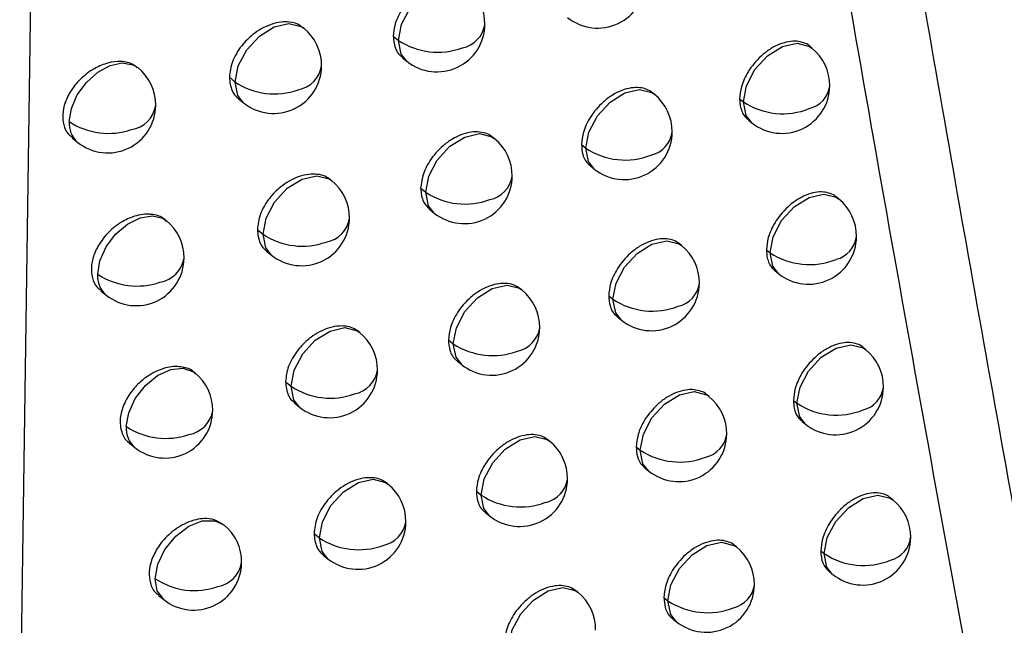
# Model space of a CAD drawing. Header units: millimetres. Extents: x 12 to 1209, y -252 to 1182.
# Tile 150 of 162: x 938 to 949, y 780 to 786. Entities that reach past the tile are written whole.
import ezdxf

# ---------------------------------------------------------------- set-up
doc = ezdxf.new("R2010")
doc.units = ezdxf.units.MM

msp = doc.modelspace()

# ---------------------------------------------------------------- linework, layer by layer
at = {"color": 7, "linetype": 'Continuous', "lineweight": 25}
for p, q in [((938.493, 796.655), (938.231, 778.711)), ((941.193, 786.132), (941.185, 786.138)), ((942.127, 786.047), (942.181, 786.004)), ((946.494, 785.924), (946.469, 785.944)), ((942.222, 785.824), (942.27, 785.786)), ((940.418, 785.619), (940.478, 785.57)), ((940.515, 785.394), (940.567, 785.352)), ((944.851, 785.442), (944.831, 785.458)), ((945.74, 785.394), (945.779, 785.363)), ((945.779, 785.362), (945.779, 785.363)), ((945.832, 785.173), (945.867, 785.145)), ((938.78, 784.986), (938.837, 784.94)), ((943.181, 784.982), (943.166, 784.994)), ((944.09, 784.917), (944.136, 784.881)), ((944.184, 784.695), (944.224, 784.663)), ((941.484, 784.543), (941.474, 784.551)), ((942.413, 784.462), (942.466, 784.42)), ((946.772, 784.35), (946.746, 784.371)), ((942.508, 784.239), (942.554, 784.202)), ((940.71, 784.029), (940.769, 783.981)), ((945.133, 783.865), (945.113, 783.881)), ((940.806, 783.805), (940.857, 783.763)), ((946.019, 783.819), (946.057, 783.789)), ((946.057, 783.789), (946.057, 783.789)), ((946.111, 783.598), (946.146, 783.571)), ((939.077, 783.392), (939.133, 783.347)), ((943.468, 783.4), (943.452, 783.413)), ((944.374, 783.339), (944.418, 783.303)), ((944.468, 783.117), (944.507, 783.085)), ((941.777, 782.957), (941.766, 782.966)), ((942.702, 782.88), (942.753, 782.839)), ((947.053, 782.779), (947.026, 782.8)), ((942.798, 782.656), (942.842, 782.621)), ((941.004, 782.442), (941.062, 782.396)), ((945.419, 782.29), (945.397, 782.307)), ((941.1, 782.218), (941.15, 782.178)), ((946.301, 782.247), (946.338, 782.217)), ((946.338, 782.217), (946.338, 782.217)), ((946.393, 782.026), (946.427, 781.999)), ((939.376, 781.801), (939.432, 781.756)), ((943.758, 781.822), (943.742, 781.835)), ((944.661, 781.763), (944.704, 781.728)), ((944.754, 781.541), (944.792, 781.51)), ((942.072, 781.374), (942.06, 781.384)), ((942.994, 781.3), (943.044, 781.26)), ((947.337, 781.21), (947.309, 781.232)), ((943.089, 781.077), (943.132, 781.042)), ((940.359, 780.948), (940.353, 780.954)), ((941.301, 780.858), (941.357, 780.813)), ((945.707, 780.718), (945.684, 780.736)), ((946.586, 780.677), (946.622, 780.649)), ((941.396, 780.634), (941.446, 780.595)), ((946.622, 780.649), (946.622, 780.649)), ((946.678, 780.457), (946.71, 780.431)), ((944.051, 780.246), (944.034, 780.26)), ((939.679, 780.212), (939.733, 780.169)), ((944.95, 780.19), (944.992, 780.156)), ((945.043, 779.968), (945.081, 779.938))]:
    msp.add_line(p, q, dxfattribs=at)
at = {"color": 7, "linetype": 'Continuous', "lineweight": 25, "flags": 128}
for points in [[(942.181, 786.004), (942.213, 786.172), (942.302, 786.34), (942.434, 786.484), (942.588, 786.58), (942.741, 786.615), (942.87, 786.584), (942.896, 786.566)], [(940.478, 785.57), (940.511, 785.738), (940.6, 785.906), (940.731, 786.049), (940.885, 786.146), (941.038, 786.181), (941.168, 786.149), (941.193, 786.132)], [(942.27, 785.786), (942.21, 785.862), (942.181, 786.004)], [(945.779, 785.363), (945.811, 785.53), (945.9, 785.699), (946.032, 785.842), (946.186, 785.939), (946.339, 785.974), (946.468, 785.942), (946.494, 785.924)], [(938.748, 785.157), (938.771, 785.295), (938.832, 785.436), (938.927, 785.566), (939.045, 785.672), (939.174, 785.742), (939.3, 785.769), (939.411, 785.75), (939.463, 785.72)], [(940.567, 785.352), (940.507, 785.428), (940.478, 785.569)], [(944.136, 784.881), (944.168, 785.048), (944.257, 785.217), (944.389, 785.36), (944.543, 785.456), (944.696, 785.491), (944.825, 785.46), (944.851, 785.442)], [(945.867, 785.145), (945.807, 785.221), (945.779, 785.362)], [(942.466, 784.42), (942.498, 784.588), (942.587, 784.756), (942.719, 784.899), (942.873, 784.996), (943.026, 785.031), (943.155, 784.999), (943.181, 784.982)], [(944.224, 784.663), (944.164, 784.739), (944.136, 784.88)], [(940.769, 783.981), (940.801, 784.149), (940.89, 784.317), (941.022, 784.461), (941.176, 784.557), (941.329, 784.592), (941.458, 784.561), (941.484, 784.543)], [(942.554, 784.202), (942.495, 784.278), (942.466, 784.42)], [(946.057, 783.789), (946.09, 783.956), (946.178, 784.125), (946.31, 784.268), (946.464, 784.365), (946.617, 784.4), (946.746, 784.368), (946.772, 784.35)], [(939.045, 783.564), (939.068, 783.705), (939.133, 783.85), (939.232, 783.982), (939.355, 784.088), (939.488, 784.154), (939.616, 784.175), (939.725, 784.148), (939.759, 784.126)], [(940.857, 783.763), (940.798, 783.839), (940.769, 783.981)], [(944.418, 783.303), (944.451, 783.471), (944.54, 783.639), (944.671, 783.782), (944.825, 783.879), (944.979, 783.914), (945.108, 783.882), (945.133, 783.865)], [(946.146, 783.571), (946.086, 783.647), (946.057, 783.789)], [(942.753, 782.839), (942.786, 783.006), (942.875, 783.175), (943.006, 783.318), (943.16, 783.414), (943.314, 783.45), (943.443, 783.418), (943.468, 783.4)], [(944.507, 783.085), (944.447, 783.161), (944.418, 783.303)], [(941.062, 782.396), (941.094, 782.563), (941.183, 782.732), (941.314, 782.875), (941.468, 782.971), (941.622, 783.007), (941.751, 782.975), (941.777, 782.957)], [(942.842, 782.621), (942.782, 782.697), (942.753, 782.838)], [(946.338, 782.217), (946.371, 782.385), (946.459, 782.553), (946.591, 782.697), (946.745, 782.793), (946.898, 782.828), (947.027, 782.796), (947.053, 782.779)], [(939.343, 781.974), (939.368, 782.119), (939.437, 782.268), (939.542, 782.403), (939.67, 782.508), (939.807, 782.57), (939.937, 782.584), (940.045, 782.546), (940.058, 782.536)], [(941.15, 782.178), (941.09, 782.254), (941.062, 782.395)], [(944.704, 781.728), (944.736, 781.896), (944.825, 782.064), (944.957, 782.208), (945.111, 782.304), (945.264, 782.339), (945.393, 782.307), (945.419, 782.29)], [(946.427, 781.999), (946.367, 782.076), (946.338, 782.217)], [(943.044, 781.26), (943.076, 781.428), (943.165, 781.596), (943.296, 781.739), (943.45, 781.836), (943.604, 781.871), (943.733, 781.839), (943.758, 781.822)], [(944.792, 781.51), (944.732, 781.586), (944.704, 781.728)], [(941.357, 780.813), (941.39, 780.98), (941.478, 781.149), (941.61, 781.292), (941.764, 781.389), (941.917, 781.424), (942.046, 781.392), (942.072, 781.374)], [(943.132, 781.042), (943.072, 781.118), (943.044, 781.26)], [(946.622, 780.649), (946.654, 780.816), (946.743, 780.985), (946.875, 781.128), (947.029, 781.225), (947.182, 781.26), (947.311, 781.228), (947.337, 781.21)], [(939.644, 780.386), (939.671, 780.538), (939.746, 780.693), (939.858, 780.831), (939.994, 780.934), (940.136, 780.99), (940.268, 780.991), (940.359, 780.948)], [(941.446, 780.595), (941.386, 780.671), (941.357, 780.812)], [(944.992, 780.156), (945.024, 780.324), (945.113, 780.492), (945.245, 780.635), (945.399, 780.732), (945.552, 780.767), (945.681, 780.735), (945.707, 780.718)], [(946.71, 780.431), (946.65, 780.507), (946.622, 780.649)], [(939.733, 780.169), (939.666, 780.26), (939.644, 780.386)], [(943.336, 779.684), (943.369, 779.852), (943.458, 780.02), (943.589, 780.163), (943.743, 780.26), (943.896, 780.295), (944.026, 780.263), (944.051, 780.246)], [(944.992, 780.156), (944.992, 780.156), (944.992, 780.156), (944.992, 780.156), (944.992, 780.156), (944.992, 780.156), (944.992, 780.156), (944.992, 780.156), (944.992, 780.156)], [(945.081, 779.938), (945.021, 780.014), (944.992, 780.156)]]:
    msp.add_lwpolyline(points, dxfattribs=at)
at = {"color": 7, "linetype": 'Continuous', "lineweight": 25}
for centre, radius, start, end in [((944.258, 786.633), 0.5, 231.2257, 359.481), ((942.583, 786.176), 0.5, 359.5043, 51.2257), ((940.88, 785.742), 0.5, 359.5414, 51.2257), ((942.583, 786.176), 0.5, 231.2257, 359.5043), ((942.789, 786.217), 0.297, 281.5306, 351.169), ((942.59, 785.999), 0.409, 179.2558, 179.3134), ((942.591, 786.624), 0.743, 236.4895, 290.2499), ((946.18, 785.534), 0.5, 359.4695, 51.2257), ((939.15, 785.33), 0.5, 359.5907, 51.2257), ((940.88, 785.742), 0.5, 231.2257, 359.5414), ((941.081, 785.787), 0.303, 280.4282, 350.7405), ((940.887, 785.565), 0.409, 179.2558, 179.3277), ((940.888, 786.189), 0.743, 236.5042, 289.4925), ((946.18, 785.534), 0.5, 231.2257, 359.4695), ((946.398, 785.569), 0.285, 283.9647, 352.074), ((944.537, 785.052), 0.5, 359.475, 51.2257), ((939.15, 785.33), 0.5, 231.2257, 359.5907), ((939.351, 785.373), 0.303, 278.5451, 351.0987), ((946.189, 785.983), 0.744, 236.5093, 291.8956), ((939.004, 785.135), 0.257, 174.9532, 229.403), ((939.157, 785.776), 0.742, 236.5351, 288.7377), ((942.868, 784.592), 0.5, 359.4958, 51.2257), ((944.537, 785.052), 0.5, 231.2257, 359.475), ((944.75, 785.09), 0.29, 282.8449, 351.663), ((944.544, 784.875), 0.409, 179.2558, 179.2938), ((944.546, 785.5), 0.744, 236.4883, 291.1418), ((942.868, 784.592), 0.5, 231.2257, 359.4958), ((943.075, 784.633), 0.296, 281.7418, 351.2489), ((941.171, 784.153), 0.5, 359.5303, 51.2257), ((942.874, 784.415), 0.409, 179.2558, 179.3107), ((942.876, 785.039), 0.743, 236.484, 290.3927), ((946.459, 783.96), 0.5, 359.4664, 51.2257), ((941.171, 784.153), 0.5, 231.2257, 359.5303), ((941.373, 784.197), 0.302, 280.6543, 350.8291), ((939.446, 783.736), 0.5, 359.5771, 51.2257), ((941.177, 783.976), 0.409, 179.2558, 179.3254), ((941.179, 784.6), 0.743, 236.496, 289.6472), ((946.459, 783.96), 0.5, 231.2257, 359.4664), ((946.677, 783.995), 0.284, 284.1421, 352.1371), ((944.82, 783.475), 0.5, 359.4694, 51.2257), ((946.468, 784.409), 0.744, 236.5087, 292.0127), ((939.446, 783.736), 0.5, 231.2257, 359.5771), ((939.648, 783.779), 0.301, 278.7656, 351.2167), ((939.299, 783.541), 0.256, 174.8513, 229.5027), ((939.454, 784.183), 0.742, 236.5241, 288.9044), ((944.82, 783.475), 0.5, 231.2257, 359.4694), ((945.034, 783.512), 0.29, 283.0378, 351.7333), ((943.155, 783.01), 0.5, 359.4877, 51.2257), ((944.827, 783.298), 0.409, 179.2558, 179.291), ((944.829, 783.923), 0.744, 236.4856, 291.2705), ((941.463, 782.567), 0.5, 359.5197, 51.2257), ((943.155, 783.01), 0.5, 231.2257, 359.4877), ((943.363, 783.05), 0.295, 281.9498, 351.327), ((943.162, 782.833), 0.409, 179.2558, 179.308), ((943.164, 783.458), 0.743, 236.4789, 290.533), ((946.74, 782.389), 0.5, 359.4637, 51.2257), ((939.745, 782.146), 0.5, 359.564, 51.2257), ((941.463, 782.567), 0.5, 231.2257, 359.5197), ((941.667, 782.611), 0.301, 280.8769, 350.9155), ((941.47, 782.39), 0.409, 179.2558, 179.323), ((941.472, 783.014), 0.743, 236.4883, 289.7991), ((946.74, 782.389), 0.5, 231.2257, 359.4637), ((946.959, 782.423), 0.283, 284.3166, 352.1989), ((945.106, 781.9), 0.5, 359.4643, 51.2257), ((946.749, 782.838), 0.744, 236.5084, 292.1277), ((939.745, 782.146), 0.5, 231.2257, 359.564), ((939.943, 782.193), 0.307, 279.8746, 350.44), ((939.597, 781.95), 0.255, 174.7296, 229.6222), ((939.753, 782.593), 0.742, 236.5136, 289.0681), ((945.106, 781.9), 0.5, 231.2257, 359.4643), ((945.32, 781.937), 0.289, 283.2276, 351.8022), ((943.445, 781.432), 0.5, 359.4801, 51.2257), ((945.113, 781.723), 0.409, 179.2558, 179.2882), ((945.115, 782.348), 0.744, 236.4832, 291.3969), ((941.759, 780.985), 0.5, 359.5095, 51.2257), ((943.445, 781.432), 0.5, 231.2257, 359.4801), ((943.655, 781.471), 0.294, 282.1544, 351.4033), ((943.452, 781.255), 0.409, 179.2558, 179.3052), ((943.454, 781.879), 0.743, 236.4742, 290.6707), ((947.024, 780.821), 0.5, 359.4613, 51.2257), ((941.759, 780.985), 0.5, 231.2257, 359.5095), ((941.963, 781.027), 0.299, 281.096, 351), ((940.046, 780.559), 0.5, 359.5514, 51.2257), ((941.766, 780.807), 0.409, 179.2558, 179.3205), ((941.767, 781.432), 0.743, 236.4812, 289.9483), ((947.024, 780.821), 0.5, 231.2257, 359.4613), ((947.244, 780.854), 0.282, 284.4882, 352.2594), ((945.394, 780.328), 0.5, 359.4596, 51.2257), ((940.046, 780.559), 0.5, 231.2257, 359.5514), ((940.245, 780.605), 0.305, 280.081, 350.5599), ((947.033, 781.269), 0.744, 236.5085, 292.2406), ((940.054, 781.005), 0.742, 236.5037, 289.2287), ((943.738, 779.856), 0.5, 359.4729, 51.2257), ((945.394, 780.328), 0.5, 231.2257, 359.4596), ((945.609, 780.364), 0.288, 283.4143, 351.8696), ((945.403, 780.776), 0.744, 236.4813, 291.521)]:
    msp.add_arc(centre, radius, start, end, dxfattribs=at)
for points, knots in [([(954.594, 751.383), (954.428, 752.126), (954.099, 753.608), (953.614, 755.829), (953.139, 758.038), (952.674, 760.236), (952.218, 762.423), (951.771, 764.598), (951.334, 766.761), (950.905, 768.912), (950.486, 771.051), (950.076, 773.178), (949.674, 775.292), (949.28, 777.394), (948.895, 779.483), (948.518, 781.559), (948.15, 783.623), (947.789, 785.674), (947.436, 787.711), (947.091, 789.735), (946.754, 791.746), (946.423, 793.744), (946.101, 795.727), (945.785, 797.698), (945.476, 799.654), (945.175, 801.596), (944.88, 803.524), (944.591, 805.439), (944.31, 807.339), (944.034, 809.224), (943.855, 810.478), (943.765, 811.102)], [0, 0, 0, 0, 0.038566, 0.07684, 0.114823, 0.152513, 0.189913, 0.22702, 0.263836, 0.30036, 0.336593, 0.372534, 0.408183, 0.44354, 0.478606, 0.513381, 0.547863, 0.582054, 0.615954, 0.649562, 0.682878, 0.715902, 0.748635, 0.781076, 0.813226, 0.845084, 0.87665, 0.907925, 0.938908, 0.9696, 1, 1, 1, 1]), ([(943.762, 805.655), (944.23, 802.606), (945.186, 796.379), (946.769, 786.961), (948.445, 777.633), (950.226, 768.401), (952.099, 759.25), (953.464, 753.107), (954.16, 749.973)], [0, 0, 0, 0, 0.159933, 0.326584, 0.499955, 0.659741, 0.826423, 1, 1, 1, 1]), ([(942.882, 786.577), (942.863, 786.59), (942.824, 786.616), (942.747, 786.635), (942.657, 786.634), (942.556, 786.609), (942.454, 786.56), (942.362, 786.493), (942.284, 786.416), (942.205, 786.312), (942.141, 786.184), (942.132, 786.09), (942.127, 786.047)], [0, 0, 0, 0, 0.08068, 0.168511, 0.261466, 0.359547, 0.46005, 0.554744, 0.643628, 0.726703, 0.874821, 1, 1, 1, 1]), ([(941.183, 786.136), (941.175, 786.144), (941.138, 786.176), (941.059, 786.198), (940.954, 786.198), (940.854, 786.175), (940.753, 786.129), (940.646, 786.056), (940.557, 785.967), (940.489, 785.867), (940.434, 785.754), (940.424, 785.673), (940.418, 785.619)], [0, 0, 0, 0, 0.039439, 0.174886, 0.26112, 0.359522, 0.459794, 0.546691, 0.679841, 0.763479, 0.84482, 1, 1, 1, 1]), ([(942.127, 786.047), (942.133, 785.999), (942.141, 785.924), (942.185, 785.856), (942.214, 785.834), (942.224, 785.826)], [0, 0, 0, 0, 0.546204, 0.836775, 1, 1, 1, 1]), ([(946.468, 785.944), (946.468, 785.945), (946.454, 785.964), (946.407, 785.98), (946.336, 785.999), (946.249, 785.994), (946.153, 785.967), (946.054, 785.915), (945.964, 785.844), (945.888, 785.764), (945.813, 785.657), (945.753, 785.528), (945.744, 785.436), (945.74, 785.394)], [0, 0, 0, 0, 0.002656, 0.085082, 0.17201, 0.263437, 0.359361, 0.461383, 0.557179, 0.646744, 0.730072, 0.877399, 1, 1, 1, 1]), ([(939.456, 785.718), (939.442, 785.731), (939.398, 785.769), (939.291, 785.79), (939.153, 785.775), (939.009, 785.716), (938.874, 785.618), (938.768, 785.491), (938.701, 785.358), (938.675, 785.232), (938.687, 785.118), (938.723, 785.033), (938.768, 785.002), (938.784, 784.991)], [0, 0, 0, 0, 0.051119, 0.158595, 0.259836, 0.361158, 0.47069, 0.574635, 0.673081, 0.766131, 0.853474, 0.950008, 1, 1, 1, 1]), ([(940.418, 785.619), (940.423, 785.57), (940.432, 785.495), (940.477, 785.426), (940.506, 785.404), (940.516, 785.396)], [0, 0, 0, 0, 0.547339, 0.837904, 1, 1, 1, 1]), ([(944.831, 785.458), (944.812, 785.471), (944.773, 785.497), (944.698, 785.514), (944.609, 785.512), (944.511, 785.485), (944.411, 785.435), (944.319, 785.366), (944.242, 785.287), (944.166, 785.182), (944.104, 785.053), (944.094, 784.96), (944.09, 784.917)], [0, 0, 0, 0, 0.082214, 0.169726, 0.262134, 0.359438, 0.460534, 0.555661, 0.644817, 0.728, 0.875825, 1, 1, 1, 1]), ([(945.74, 785.394), (945.742, 785.363), (945.747, 785.288), (945.784, 785.213), (945.824, 785.183), (945.834, 785.175)], [0, 0, 0, 0, 0.341904, 0.834171, 1, 1, 1, 1]), ([(943.166, 784.994), (943.147, 785.006), (943.108, 785.033), (943.031, 785.051), (942.942, 785.05), (942.841, 785.025), (942.74, 784.976), (942.647, 784.908), (942.569, 784.831), (942.491, 784.727), (942.428, 784.598), (942.418, 784.505), (942.413, 784.462)], [0, 0, 0, 0, 0.08085, 0.168645, 0.261537, 0.359527, 0.460095, 0.554838, 0.643754, 0.726843, 0.874931, 1, 1, 1, 1]), ([(944.09, 784.917), (944.093, 784.881), (944.1, 784.8), (944.141, 784.727), (944.18, 784.701), (944.185, 784.697)], [0, 0, 0, 0, 0.397902, 0.909027, 1, 1, 1, 1]), ([(941.473, 784.551), (941.455, 784.564), (941.415, 784.591), (941.338, 784.61), (941.246, 784.61), (941.144, 784.586), (941.044, 784.54), (940.937, 784.467), (940.848, 784.377), (940.781, 784.278), (940.726, 784.165), (940.716, 784.083), (940.71, 784.029)], [0, 0, 0, 0, 0.079853, 0.167866, 0.261137, 0.359668, 0.46, 0.546904, 0.679914, 0.763536, 0.844861, 1, 1, 1, 1]), ([(942.413, 784.462), (942.418, 784.411), (942.427, 784.32), (942.484, 784.264), (942.509, 784.24)], [0, 0, 0, 0, 0.561461, 1, 1, 1, 1]), ([(946.745, 784.37), (946.745, 784.371), (946.731, 784.39), (946.684, 784.407), (946.614, 784.426), (946.527, 784.421), (946.431, 784.393), (946.333, 784.341), (946.242, 784.269), (946.167, 784.189), (946.092, 784.082), (946.032, 783.953), (946.023, 783.861), (946.019, 783.819)], [0, 0, 0, 0, 0.003551, 0.085922, 0.17268, 0.263823, 0.359349, 0.461588, 0.55754, 0.647199, 0.73056, 0.877768, 1, 1, 1, 1]), ([(939.762, 784.116), (939.75, 784.128), (939.711, 784.17), (939.649, 784.184), (939.603, 784.189), (939.603, 784.189), (939.603, 784.189), (939.602, 784.189), (939.596, 784.189), (939.575, 784.191), (939.526, 784.191), (939.438, 784.176), (939.311, 784.125), (939.174, 784.026), (939.063, 783.893), (938.998, 783.759), (938.973, 783.635), (938.986, 783.522), (939.022, 783.436), (939.067, 783.407), (939.082, 783.397)], [0, 0, 0, 0, 0.0443709, 0.1527434, 0.1527502, 0.152808, 0.1529729, 0.1536035, 0.1560678, 0.1658082, 0.2045152, 0.2688022, 0.3585651, 0.4762071, 0.5838051, 0.6814033, 0.7690727, 0.856745, 0.9543496, 1, 1, 1, 1]), ([(940.71, 784.029), (940.715, 783.98), (940.724, 783.905), (940.768, 783.836), (940.797, 783.815), (940.808, 783.807)], [0, 0, 0, 0, 0.547215, 0.837749, 1, 1, 1, 1]), ([(945.113, 783.881), (945.094, 783.894), (945.055, 783.92), (944.98, 783.937), (944.892, 783.934), (944.793, 783.907), (944.694, 783.857), (944.602, 783.788), (944.526, 783.709), (944.449, 783.603), (944.388, 783.474), (944.378, 783.381), (944.374, 783.339)], [0, 0, 0, 0, 0.082483, 0.16994, 0.262255, 0.359426, 0.460624, 0.555825, 0.645027, 0.728226, 0.875999, 1, 1, 1, 1]), ([(946.019, 783.819), (946.021, 783.79), (946.026, 783.717), (946.061, 783.641), (946.102, 783.609), (946.113, 783.6)], [0, 0, 0, 0, 0.323799, 0.809999, 1, 1, 1, 1]), ([(943.452, 783.413), (943.434, 783.426), (943.395, 783.452), (943.318, 783.47), (943.229, 783.469), (943.129, 783.443), (943.027, 783.394), (942.935, 783.326), (942.857, 783.249), (942.78, 783.144), (942.716, 783.016), (942.707, 782.922), (942.702, 782.88)], [0, 0, 0, 0, 0.081028, 0.168785, 0.261612, 0.359508, 0.460146, 0.55494, 0.643889, 0.726992, 0.875049, 1, 1, 1, 1]), ([(944.374, 783.339), (944.377, 783.303), (944.384, 783.222), (944.424, 783.149), (944.463, 783.123), (944.469, 783.119)], [0, 0, 0, 0, 0.393984, 0.90378, 1, 1, 1, 1]), ([(941.765, 782.966), (941.747, 782.979), (941.707, 783.006), (941.63, 783.025), (941.539, 783.025), (941.437, 783), (941.337, 782.954), (941.231, 782.88), (941.142, 782.79), (941.075, 782.691), (941.02, 782.578), (941.01, 782.496), (941.004, 782.442)], [0, 0, 0, 0, 0.080004, 0.167985, 0.261197, 0.359644, 0.460068, 0.547005, 0.679903, 0.763534, 0.844865, 1, 1, 1, 1]), ([(942.702, 782.88), (942.706, 782.843), (942.713, 782.759), (942.755, 782.686), (942.794, 782.661), (942.799, 782.658)], [0, 0, 0, 0, 0.4137493, 0.930276, 1, 1, 1, 1]), ([(947.026, 782.8), (947.025, 782.801), (947.011, 782.82), (946.964, 782.836), (946.893, 782.855), (946.807, 782.849), (946.712, 782.821), (946.614, 782.769), (946.523, 782.697), (946.448, 782.617), (946.373, 782.51), (946.314, 782.381), (946.305, 782.289), (946.301, 782.247)], [0, 0, 0, 0, 0.004788, 0.087082, 0.173606, 0.264358, 0.359335, 0.461838, 0.557978, 0.64775, 0.73115, 0.878213, 1, 1, 1, 1]), ([(940.064, 782.524), (940.058, 782.531), (940.026, 782.572), (939.961, 782.591), (939.887, 782.601), (939.829, 782.601), (939.745, 782.587), (939.625, 782.542), (939.496, 782.454), (939.38, 782.327), (939.304, 782.188), (939.271, 782.042), (939.289, 781.914), (939.33, 781.831), (939.372, 781.807), (939.379, 781.804)], [0, 0, 0, 0, 0.026828, 0.137416, 0.163321, 0.207221, 0.269082, 0.348853, 0.465171, 0.559593, 0.667412, 0.770355, 0.8733, 0.981152, 1, 1, 1, 1]), ([(941.004, 782.442), (941.009, 782.393), (941.018, 782.318), (941.063, 782.25), (941.091, 782.228), (941.102, 782.22)], [0, 0, 0, 0, 0.5470939, 0.8376017, 1, 1, 1, 1]), ([(945.397, 782.307), (945.397, 782.307), (945.384, 782.326), (945.337, 782.343), (945.265, 782.363), (945.176, 782.359), (945.079, 782.333), (944.979, 782.282), (944.888, 782.212), (944.812, 782.133), (944.735, 782.027), (944.674, 781.898), (944.665, 781.805), (944.661, 781.763)], [0, 0, 0, 0, 0.000204, 0.082782, 0.170177, 0.262388, 0.359414, 0.460723, 0.556005, 0.645257, 0.728475, 0.876189, 1, 1, 1, 1]), ([(946.301, 782.247), (946.303, 782.22), (946.307, 782.149), (946.341, 782.073), (946.381, 782.039), (946.394, 782.028)], [0, 0, 0, 0, 0.298277, 0.775946, 1, 1, 1, 1]), ([(943.742, 781.835), (943.723, 781.848), (943.684, 781.874), (943.608, 781.892), (943.519, 781.89), (943.419, 781.865), (943.318, 781.815), (943.226, 781.747), (943.148, 781.669), (943.071, 781.565), (943.008, 781.436), (942.998, 781.343), (942.994, 781.3)], [0, 0, 0, 0, 0.081216, 0.168933, 0.261691, 0.35949, 0.460203, 0.555051, 0.644035, 0.727152, 0.875174, 1, 1, 1, 1]), ([(944.661, 781.763), (944.663, 781.728), (944.67, 781.648), (944.71, 781.574), (944.749, 781.548), (944.755, 781.543)], [0, 0, 0, 0, 0.389313, 0.897529, 1, 1, 1, 1]), ([(942.06, 781.384), (942.041, 781.397), (942.002, 781.423), (941.925, 781.442), (941.834, 781.442), (941.732, 781.418), (941.633, 781.371), (941.527, 781.297), (941.438, 781.207), (941.372, 781.107), (941.317, 780.994), (941.307, 780.912), (941.301, 780.858)], [0, 0, 0, 0, 0.080159, 0.168107, 0.26126, 0.359621, 0.46014, 0.547111, 0.679891, 0.763533, 0.844871, 1, 1, 1, 1]), ([(942.994, 781.3), (942.997, 781.263), (943.005, 781.18), (943.046, 781.107), (943.085, 781.082), (943.09, 781.079)], [0, 0, 0, 0, 0.412046, 0.927982, 1, 1, 1, 1]), ([(947.308, 781.231), (947.307, 781.233), (947.293, 781.252), (947.246, 781.269), (947.176, 781.286), (947.09, 781.281), (946.995, 781.252), (946.897, 781.2), (946.807, 781.128), (946.732, 781.047), (946.658, 780.94), (946.599, 780.811), (946.59, 780.719), (946.586, 780.677)], [0, 0, 0, 0, 0.006645, 0.088822, 0.174995, 0.265161, 0.359319, 0.462149, 0.558525, 0.64844, 0.731888, 0.87877, 1, 1, 1, 1]), ([(940.35, 780.95), (940.321, 780.97), (940.267, 781.008), (940.165, 781.017), (940.066, 781.005), (939.972, 780.973), (939.879, 780.922), (939.776, 780.843), (939.674, 780.727), (939.603, 780.585), (939.575, 780.454), (939.59, 780.336), (939.626, 780.251), (939.672, 780.224), (939.684, 780.218)], [0, 0, 0, 0, 0.095071, 0.179768, 0.242637, 0.319089, 0.386621, 0.450858, 0.568957, 0.674097, 0.766324, 0.858591, 0.963739, 1, 1, 1, 1]), ([(941.301, 780.858), (941.306, 780.809), (941.315, 780.735), (941.359, 780.666), (941.388, 780.644), (941.398, 780.636)], [0, 0, 0, 0, 0.546963, 0.83745, 1, 1, 1, 1]), ([(945.684, 780.736), (945.684, 780.736), (945.671, 780.754), (945.624, 780.771), (945.552, 780.791), (945.464, 780.787), (945.367, 780.76), (945.267, 780.709), (945.176, 780.64), (945.1, 780.56), (945.024, 780.454), (944.963, 780.325), (944.954, 780.232), (944.95, 780.19)], [0, 0, 0, 0, 0.000564, 0.08312, 0.170446, 0.26254, 0.359401, 0.460834, 0.556206, 0.645512, 0.72875, 0.876398, 1, 1, 1, 1]), ([(946.586, 780.677), (946.587, 780.654), (946.591, 780.588), (946.622, 780.51), (946.663, 780.472), (946.678, 780.458)], [0, 0, 0, 0, 0.2597363, 0.7245799, 1, 1, 1, 1]), ([(944.033, 780.26), (944.015, 780.272), (943.976, 780.299), (943.9, 780.316), (943.811, 780.315), (943.711, 780.289), (943.611, 780.239), (943.519, 780.171), (943.442, 780.093), (943.364, 779.988), (943.302, 779.859), (943.292, 779.766), (943.288, 779.723)], [0, 0, 0, 0, 0.081414, 0.16909, 0.261777, 0.359474, 0.460265, 0.555172, 0.644192, 0.727324, 0.875308, 1, 1, 1, 1]), ([(944.95, 780.19), (944.953, 780.156), (944.959, 780.076), (944.998, 780.002), (945.037, 779.975), (945.044, 779.97)], [0, 0, 0, 0, 0.383672, 0.889983, 1, 1, 1, 1])]:
    msp.add_open_spline(points, degree=3, knots=knots, dxfattribs=at)

doc.saveas('drawing.dxf')
